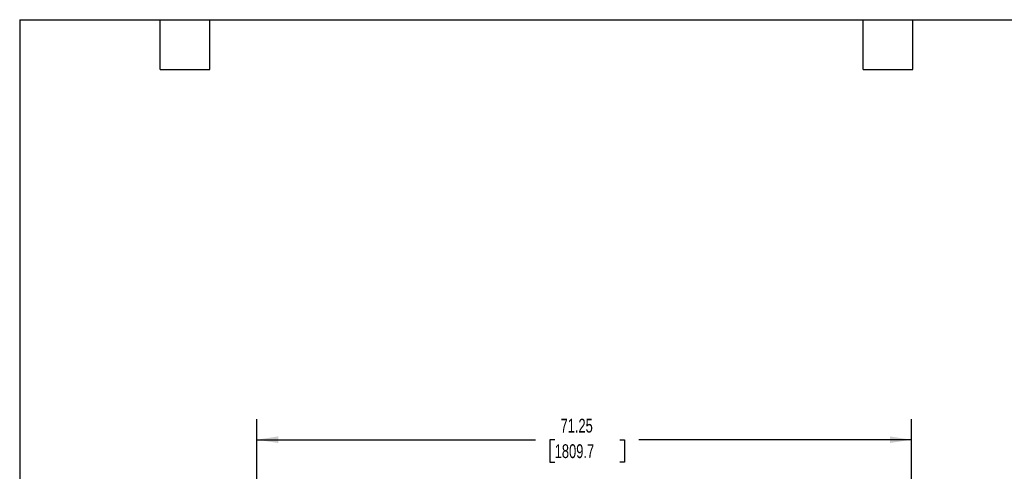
# Model space of a CAD drawing. Header units: inches. Extents: x 0.2 to 10.8, y 0.2 to 8.2.
# Tile 10 of 48: x 0.2 to 6.2, y 5.5 to 8.2. Entities that reach past the tile are written whole.
import ezdxf

# ---------------------------------------------------------------- set-up
doc = ezdxf.new("R2010")
doc.units = ezdxf.units.IN
doc.header["$MEASUREMENT"] = 0
doc.layers.add('DIMENSIONS', color=140, linetype='Continuous', lineweight=25)
doc.layers.add('TEXT', color=140, linetype='Continuous', lineweight=25)
doc.styles.add('SLDTEXTSTYLE0', font='TXT', dxfattribs={"width": 0.7})
doc.dimstyles.new('SLDDIMSTYLE0', dxfattribs={"dimtxt": 0.084961, "dimasz": 0.13, "dimexe": 0, "dimexo": 0.0625, "dimgap": 0.02124, "dimtad": 0, "dimtih": 1, "dimtoh": 1, "dimlfac": 18, "dimrnd": 1e-09, "dimzin": 12, "dimdsep": 46, "dimtxsty": 'SLDTEXTSTYLE0', "dimsah": 1, "dimcen": 0.09, "dimadec": 0, "dimazin": 3, "dimtfac": 1, "dimtofl": 0, "dimtmove": 0, "dimatfit": 3, "dimfxl": 0, "dimfrac": 2, "dimtolj": 1, "dimtzin": 12, "dimarcsym": 0})

# ---------------------------------------------------------------- blocks, each defined once
blk = doc.blocks.new('_D_1')
at = {"layer": 'DIMENSIONS'}
for p, q in [((1.6834, 4.8741), (1.6834, 5.8372)), ((5.6416, 4.8741), (5.6416, 5.8372)), ((1.6834, 5.7122), (3.3699, 5.7122)), ((3.485, 5.7122), (3.4565, 5.7122)), ((3.4565, 5.7122), (3.4565, 5.5772)), ((3.8788, 5.7122), (3.9074, 5.7122)), ((3.9074, 5.7122), (3.9074, 5.5772)), ((5.6416, 5.7122), (3.994, 5.7122)), ((3.4565, 5.5772), (3.485, 5.5772)), ((3.9074, 5.5772), (3.8788, 5.5772))]:
    blk.add_line(p, q, dxfattribs=at)
for points in [[(1.6834, 5.7122), (1.8134, 5.6922), (1.8134, 5.7322)], [(5.6416, 5.7122), (5.5116, 5.7322), (5.5116, 5.6922)]]:
    blk.add_solid(points, dxfattribs=at)
at = {"layer": 'DIMENSIONS', "char_height": 0.08333, "attachment_point": 1, "style": 'SLDTEXTSTYLE0'}
for s, insert in [('71.25', (3.5203, 5.8386)), ('1809.7', (3.485, 5.6846))]:
    blk.add_mtext(s, dxfattribs=dict(at, insert=insert))

msp = doc.modelspace()

# ---------------------------------------------------------------- linework, layer by layer
at = {"layer": 'TEXT'}
for p, q in [((0.25, 8.25), (10.75, 8.25)), ((0.25, 8.25), (0.25, 0.25)), ((1.1, 7.95), (1.1, 8.25)), ((1.4, 7.95), (1.4, 8.25)), ((5.35, 7.95), (5.35, 8.25)), ((5.65, 7.95), (5.65, 8.25)), ((1.1, 7.95), (1.4, 7.95)), ((5.35, 7.95), (5.65, 7.95))]:
    msp.add_line(p, q, dxfattribs=at)

# ---------------------------------------------------------------- dimensions: what is measured, and where the dimension line sits
at = {"layer": 'DIMENSIONS'}
dim = msp.add_linear_dim(base=(5.64158, 5.7122), p1=(1.68336, 4.82414), p2=(5.64158, 4.82414), dimstyle='SLDDIMSTYLE0', dxfattribs=at)
dim.commit()
dim.dimension.update_dxf_attribs({"geometry": '_D_1', "text_midpoint": (3.68191, 5.7122), "dimtype": 160})

doc.saveas('drawing.dxf')
